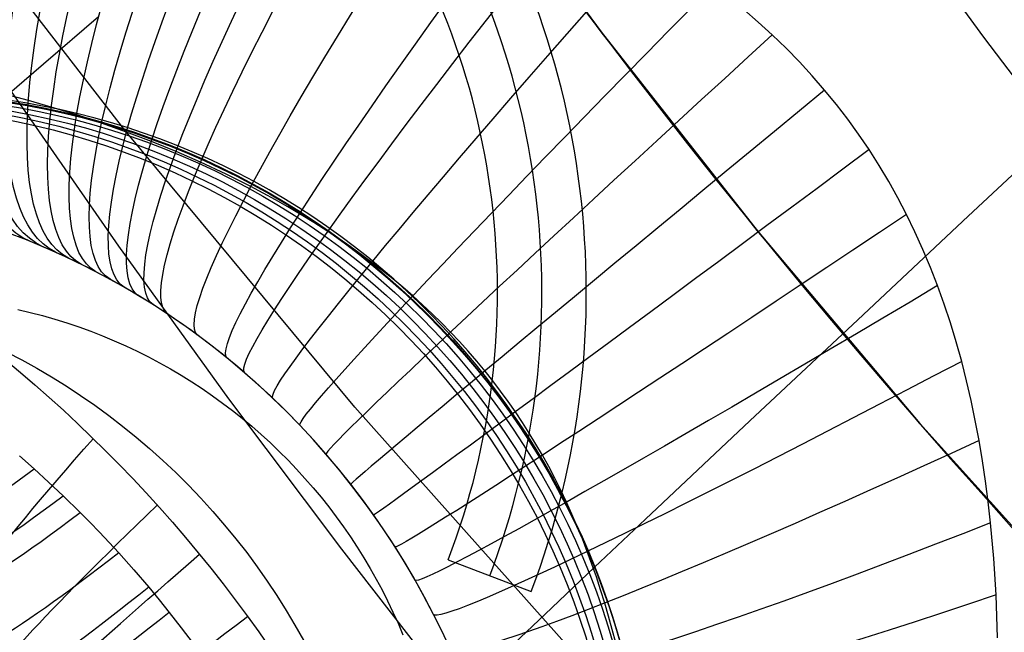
# Model space of a CAD drawing. Extents: x 35624 to 36541, y 4015 to 4839.
# Tile 11 of 150: x 35817 to 35839, y 4140 to 4154. Entities that reach past the tile are written whole.
import ezdxf

# ---------------------------------------------------------------- set-up
doc = ezdxf.new("R2010")
doc.units = 0
for name, color, linetype in [('FUSTO_INTERNO', 200, 'CONTINUOUS'), ('GAMBE', 96, 'CONTINUOUS'), ('IGES_LEVEL_1', 4, 'CONTINUOUS')]:
    doc.layers.add(name, color=color, linetype=linetype)

msp = doc.modelspace()

# ---------------------------------------------------------------- linework, layer by layer
at = {"layer": 'FUSTO_INTERNO'}
for p, q in [((35830.32772829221, 4153.292862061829, -193.153372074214), (35826.96966950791, 4157.881766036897, -193.153372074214)), ((35830.32772829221, 4153.292862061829, -168.153372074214), (35826.96966950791, 4157.881766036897, -168.153372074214)), ((35826.9696695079, 4157.881766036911, -180.653372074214), (35830.3277282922, 4153.292862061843, -180.653372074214)), ((35833.84049967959, 4148.821281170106, -193.153372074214), (35830.32772829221, 4153.292862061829, -193.153372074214)), ((35833.84049967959, 4148.821281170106, -168.153372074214), (35830.32772829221, 4153.292862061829, -168.153372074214)), ((35830.3277282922, 4153.292862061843, -180.653372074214), (35833.84049967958, 4148.821281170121, -180.653372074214)), ((35837.50388793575, 4144.472237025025, -193.153372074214), (35833.84049967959, 4148.821281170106, -193.153372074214)), ((35837.50388793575, 4144.472237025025, -168.153372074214), (35833.84049967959, 4148.821281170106, -168.153372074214)), ((35833.84049967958, 4148.821281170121, -180.653372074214), (35837.50388793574, 4144.472237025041, -180.653372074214)), ((35841.31362171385, 4140.250800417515, -193.153372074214), (35837.50388793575, 4144.472237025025, -193.153372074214)), ((35841.31362171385, 4140.250800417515, -168.153372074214), (35837.50388793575, 4144.472237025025, -168.153372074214)), ((35837.50388793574, 4144.472237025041, -180.653372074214), (35841.31362171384, 4140.250800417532, -180.653372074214)), ((35826.88729824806, 4141.405488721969, -154.6564491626), (35826.88729824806, 4141.405488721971, -206.6554839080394)), ((35826.88729824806, 4141.405488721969, -154.6564491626), (35828.75623880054, 4140.693406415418, -154.6564491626)), ((35826.88729824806, 4141.405488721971, -206.6554839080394), (35828.75623880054, 4140.693406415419, -206.6554839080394)), ((35826.88729824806, 4141.40548872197, -180.6559665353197), (35828.75623880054, 4140.693406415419, -180.6559665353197)), ((35827.8217685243, 4141.049447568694, -154.6564491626), (35827.8217685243, 4141.049447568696, -206.6554839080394)), ((35828.75623880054, 4140.693406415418, -154.6564491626), (35828.75623880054, 4140.693406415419, -206.6554839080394))]:
    msp.add_line(p, q, dxfattribs=at)
for centre, radius, start, end in [((35963.01810112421, 4253.916306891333, -193.153372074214), 166.5287774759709, 179.9999999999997, 225.0003263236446), ((35963.01997296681, 4253.916442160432, -185.1559709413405), 153.529563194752, 179.9999999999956, 270.0000066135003), ((35963.01998031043, 4253.916306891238, -160.1559709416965), 153.5295631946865, 179.9999999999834, 225.00013538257), ((35963.01810112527, 4253.916306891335, -193.153372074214), 151.5287774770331, 180, 225.0003586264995), ((35811.07003753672, 4147.432000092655, -154.6564491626), 18.92644604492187, 339.1427322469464, 90.87803346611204), ((35811.07003753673, 4147.432000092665, -206.6554839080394), 18.92644604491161, 339.1427322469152, 90.87803346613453), ((35811.07003753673, 4147.432000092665, -180.6559665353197), 18.92644604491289, 339.1427322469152, 90.87803346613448), ((35811.07003753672, 4147.432000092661, -154.6564491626), 18.92644604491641, 339.1427322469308, 90.87803346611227), ((35811.07003753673, 4147.432000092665, -206.6554839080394), 18.92644604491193, 339.1427322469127, 90.87803346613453), ((35811.07003753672, 4147.432000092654, -154.6564491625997), 17.92644604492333, 339.1427322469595, 90.8780334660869), ((35811.07003753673, 4147.432000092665, -206.6554839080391), 17.92644604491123, 339.1427322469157, 90.87803346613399), ((35811.07003753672, 4147.432000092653, -154.6564491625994), 16.92644604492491, 339.1427322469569, 90.87803346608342), ((35811.07003753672, 4147.432000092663, -206.6554839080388), 16.92644604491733, 339.142732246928, 90.87803346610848), ((35811.07003753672, 4147.432000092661, -180.6559665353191), 16.92644604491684, 339.1427322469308, 90.87803346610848)]:
    msp.add_arc(centre, radius, start, end, dxfattribs=at)
at = {"layer": 'GAMBE'}
for p, q in [((35819.60786052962, 4151.077321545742, -380.0065314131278), (35814.64818985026, 4157.485752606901, -380.0065314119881)), ((35817.36660783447, 4151.692719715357, -152.6564491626), (35816.9751496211, 4151.754088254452, -152.6564491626)), ((35817.75568783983, 4151.622281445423, -152.6564491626), (35817.36660783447, 4151.692719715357, -152.6564491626)), ((35818.14220665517, 4151.542854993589, -152.6564491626), (35817.75568783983, 4151.622281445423, -152.6564491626)), ((35818.52598407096, 4151.454525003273, -152.6564491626), (35818.14220665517, 4151.542854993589, -152.6564491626)), ((35818.90684265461, 4151.357379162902, -152.6564491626), (35818.52598407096, 4151.454525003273, -152.6564491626)), ((35819.28460775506, 4151.251508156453, -152.6564491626), (35818.90684265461, 4151.357379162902, -152.6564491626)), ((35819.65910750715, 4151.137005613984, -152.6564491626), (35819.28460775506, 4151.251508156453, -152.6564491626)), ((35824.78715001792, 4144.844705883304, -380.0065314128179), (35819.60786052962, 4151.077321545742, -380.0065314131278)), ((35820.03017283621, 4151.013968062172, -152.6564491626), (35819.65910750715, 4151.137005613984, -152.6564491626)), ((35820.39763746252, 4150.882494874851, -152.6564491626), (35820.03017283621, 4151.013968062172, -152.6564491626)), ((35820.76133790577, 4150.742688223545, -152.6564491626), (35820.39763746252, 4150.882494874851, -152.6564491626)), ((35821.1211134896, 4150.594653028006, -152.6564491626), (35820.76133790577, 4150.742688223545, -152.6564491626)), ((35821.47680634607, 4150.438496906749, -152.6564491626), (35821.1211134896, 4150.594653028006, -152.6564491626)), ((35821.82826142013, 4150.274330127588, -152.6564491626), (35821.47680634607, 4150.438496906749, -152.6564491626)), ((35822.17532647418, 4150.102265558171, -152.6564491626), (35821.82826142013, 4150.274330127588, -152.6564491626)), ((35822.51785209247, 4149.922418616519, -152.6564491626), (35822.17532647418, 4150.102265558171, -152.6564491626)), ((35822.85569168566, 4149.734907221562, -152.6564491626), (35822.51785209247, 4149.922418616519, -152.6564491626)), ((35823.1887014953, 4149.539851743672, -152.6564491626), (35822.85569168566, 4149.734907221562, -152.6564491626)), ((35823.51674059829, 4149.337374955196, -152.6564491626), (35823.1887014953, 4149.539851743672, -152.6564491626)), ((35823.83967091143, 4149.127601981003, -152.6564491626), (35823.51674059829, 4149.337374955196, -152.6564491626)), ((35824.15735719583, 4148.91066024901, -152.6564491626), (35823.83967091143, 4149.127601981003, -152.6564491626)), ((35824.46966706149, 4148.68667944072, -152.6564491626), (35824.15735719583, 4148.91066024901, -152.6564491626)), ((35824.77647097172, 4148.455791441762, -152.6564491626), (35824.46966706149, 4148.68667944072, -152.6564491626)), ((35825.07764224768, 4148.218130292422, -152.6564491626), (35824.77647097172, 4148.455791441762, -152.6564491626)), ((35825.37305707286, 4147.973832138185, -152.6564491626), (35825.07764224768, 4148.218130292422, -152.6564491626)), ((35825.66259449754, 4147.723035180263, -152.6564491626), (35825.37305707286, 4147.973832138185, -152.6564491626)), ((35825.94613644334, 4147.465879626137, -152.6564491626), (35825.66259449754, 4147.723035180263, -152.6564491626)), ((35826.22356770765, 4147.202507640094, -152.6564491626), (35825.94613644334, 4147.465879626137, -152.6564491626)), ((35826.49477596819, 4146.933063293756, -152.6564491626), (35826.22356770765, 4147.202507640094, -152.6564491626)), ((35817.19564803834, 4147.042108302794, -147.9973043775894), (35817.47567849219, 4146.976405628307, -147.9973043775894)), ((35817.47567849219, 4146.976405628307, -147.9973043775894), (35817.75354979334, 4146.904273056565, -147.9973043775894)), ((35817.75354979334, 4146.904273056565, -147.9973043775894), (35818.02913466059, 4146.82577736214, -147.9973043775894)), ((35818.02913466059, 4146.82577736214, -147.9973043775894), (35818.30230785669, 4146.740987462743, -147.9973043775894)), ((35826.75965178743, 4146.657692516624, -152.6564491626), (35826.49477596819, 4146.933063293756, -152.6564491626)), ((35818.30230785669, 4146.740987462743, -147.9973043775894), (35818.57294619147, 4146.649974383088, -147.9973043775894)), ((35818.57294619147, 4146.649974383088, -147.9973043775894), (35818.84092852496, 4146.552811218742, -147.9973043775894)), ((35818.84092852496, 4146.552811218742, -147.9973043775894), (35819.10613577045, 4146.449573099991, -147.9973043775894)), ((35827.01808861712, 4146.376543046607, -152.6564491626), (35826.75965178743, 4146.657692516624, -152.6564491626)), ((35819.10613577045, 4146.449573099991, -147.9973043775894), (35819.36845089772, 4146.340337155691, -147.9973043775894)), ((35819.36845089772, 4146.340337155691, -147.9973043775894), (35819.62775893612, 4146.225182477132, -147.9973043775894)), ((35827.26998280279, 4146.089764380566, -152.6564491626), (35827.01808861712, 4146.376543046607, -152.6564491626)), ((35819.62775893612, 4146.225182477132, -147.9973043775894), (35819.88394697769, 4146.104190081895, -147.9973043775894)), ((35819.88394697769, 4146.104190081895, -147.9973043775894), (35820.1369041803, 4145.977442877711, -147.9973043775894)), ((35827.51523358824, 4145.797507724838, -152.6564491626), (35827.26998280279, 4146.089764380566, -152.6564491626)), ((35820.1369041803, 4145.977442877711, -147.9973043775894), (35820.38652177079, 4145.845025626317, -147.9973043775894)), ((35820.38652177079, 4145.845025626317, -147.9973043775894), (35820.63269304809, 4145.707024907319, -147.9973043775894)), ((35820.63269304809, 4145.707024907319, -147.9973043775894), (35820.87531338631, 4145.563529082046, -147.9973043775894)), ((35827.75374312, 4145.499925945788, -152.6564491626), (35827.51523358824, 4145.797507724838, -152.6564491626)), ((35820.87531338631, 4145.563529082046, -147.9973043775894), (35821.11428023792, 4145.414628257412, -147.9973043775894)), ((35827.98541645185, 4145.197173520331, -152.6564491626), (35827.75374312, 4145.499925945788, -152.6564491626)), ((35821.11428023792, 4145.414628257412, -147.9973043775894), (35821.34949313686, 4145.260414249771, -147.9973043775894)), ((35821.34949313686, 4145.260414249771, -147.9973043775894), (35821.58085370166, 4145.100980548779, -147.9973043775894)), ((35828.21016154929, 4144.889406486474, -152.6564491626), (35827.98541645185, 4145.197173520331, -152.6564491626)), ((35821.58085370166, 4145.100980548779, -147.9973043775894), (35821.80826563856, 4144.936422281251, -147.9973043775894)), ((35821.80826563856, 4144.936422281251, -147.9973043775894), (35822.03163474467, 4144.766836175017, -147.9973043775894)), ((35822.03163474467, 4144.766836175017, -147.9973043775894), (35822.25086891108, 4144.592320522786, -147.9973043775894)), ((35830.17839644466, 4138.7963745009, -380.0065314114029), (35824.78715001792, 4144.844705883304, -380.0065314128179)), ((35828.42788929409, 4144.576782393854, -152.6564491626), (35828.21016154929, 4144.889406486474, -152.6564491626)), ((35822.25086891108, 4144.592320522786, -147.9973043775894), (35822.46587812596, 4144.412975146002, -147.9973043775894)), ((35828.63851348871, 4144.259460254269, -152.6564491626), (35828.42788929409, 4144.576782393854, -152.6564491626)), ((35822.46587812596, 4144.412975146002, -147.9973043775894), (35822.67657447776, 4144.228901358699, -147.9973043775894)), ((35822.67657447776, 4144.228901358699, -147.9973043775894), (35822.88287215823, 4144.040201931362, -147.9973043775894)), ((35828.84195086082, 4143.937600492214, -152.6564491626), (35828.63851348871, 4144.259460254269, -152.6564491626)), ((35822.88287215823, 4144.040201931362, -147.9973043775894), (35823.08468746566, 4143.846981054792, -147.9973043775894)), ((35829.0381210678, 4143.611364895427, -152.6564491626), (35828.84195086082, 4143.937600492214, -152.6564491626)), ((35823.08468746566, 4143.846981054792, -147.9973043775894), (35823.28193880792, 4143.649344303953, -147.9973043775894)), ((35823.28193880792, 4143.649344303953, -147.9973043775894), (35823.47454670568, 4143.447398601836, -147.9973043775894)), ((35823.47454670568, 4143.447398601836, -147.9973043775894), (35823.6624337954, 4143.241252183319, -147.9973043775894)), ((35829.22694670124, 4143.28091656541, -152.6564491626), (35829.0381210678, 4143.611364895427, -152.6564491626)), ((35823.6624337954, 4143.241252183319, -147.9973043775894), (35823.8455248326, 4143.031014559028, -147.9973043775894)), ((35829.40835329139, 4142.946419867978, -152.6564491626), (35829.22694670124, 4143.28091656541, -152.6564491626)), ((35823.8455248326, 4143.031014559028, -147.9973043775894), (35824.02374669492, 4142.816796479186, -147.9973043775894)), ((35824.02374669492, 4142.816796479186, -147.9973043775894), (35824.19702838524, 4142.598709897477, -147.9973043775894)), ((35829.58226931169, 4142.608040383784, -152.6564491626), (35829.40835329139, 4142.946419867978, -152.6564491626)), ((35824.19702838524, 4142.598709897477, -147.9973043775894), (35824.36530103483, 4142.376867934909, -147.9973043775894)), ((35829.74862618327, 4142.265944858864, -152.6564491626), (35829.58226931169, 4142.608040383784, -152.6564491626)), ((35824.36530103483, 4142.376867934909, -147.9973043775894), (35824.52849790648, 4142.151384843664, -147.9973043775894)), ((35824.52849790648, 4142.151384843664, -147.9973043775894), (35824.6865543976, 4141.922375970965, -147.9973043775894)), ((35829.90735827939, 4141.920301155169, -152.6564491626), (35829.74862618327, 4142.265944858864, -152.6564491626)), ((35824.6865543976, 4141.922375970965, -147.9973043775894), (35824.83940804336, 4141.689957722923, -147.9973043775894)), ((35830.05840293, 4141.571278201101, -152.6564491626), (35829.90735827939, 4141.920301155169, -152.6564491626)), ((35824.83940804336, 4141.689957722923, -147.9973043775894), (35824.98699851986, 4141.454247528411, -147.9973043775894)), ((35824.98699851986, 4141.454247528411, -147.9973043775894), (35825.1292676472, 4141.215363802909, -147.9973043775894)), ((35830.20170042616, 4141.219045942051, -152.6564491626), (35830.05840293, 4141.571278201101, -152.6564491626)), ((35825.1292676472, 4141.215363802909, -147.9973043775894), (35825.26615939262, 4140.973425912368, -147.9973043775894)), ((35830.3371940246, 4140.863775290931, -152.6564491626), (35830.20170042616, 4141.219045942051, -152.6564491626)), ((35825.26615939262, 4140.973425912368, -147.9973043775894), (35825.39761987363, 4140.728554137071, -147.9973043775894)), ((35830.46482995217, 4140.505638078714, -152.6564491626), (35830.3371940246, 4140.863775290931, -152.6564491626)), ((35825.39761987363, 4140.728554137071, -147.9973043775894), (35825.52359736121, 4140.480869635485, -147.9973043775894)), ((35825.52359736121, 4140.480869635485, -147.9973043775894), (35825.64404228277, 4140.230494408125, -147.9973043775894)), ((35830.58455741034, 4140.144807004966, -152.6564491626), (35830.46482995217, 4140.505638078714, -152.6564491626)), ((35825.64404228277, 4140.230494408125, -147.9973043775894), (35825.75890722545, 4139.977551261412, -147.9973043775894)), ((35830.6963285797, 4139.781455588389, -152.6564491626), (35830.58455741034, 4140.144807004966, -152.6564491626)), ((35825.75890722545, 4139.977551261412, -147.9973043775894), (35825.86814693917, 4139.72216377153, -147.9973043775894)), ((35830.80009862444, 4139.41575811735, -152.6564491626), (35830.6963285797, 4139.781455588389, -152.6564491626))]:
    msp.add_line(p, q, dxfattribs=at)
at = {"layer": 'GAMBE', "extrusion": (-0.0003772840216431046, 3.770200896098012e-06, 0.9999999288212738)}
msp.add_circle((35814.32746907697, 4134.916965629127, -185.1466646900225), 17.00267542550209, dxfattribs=at)
at = {"layer": 'GAMBE', "extrusion": (-0.0001882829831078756, -1.596144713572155e-06, 0.9999999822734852)}
msp.add_circle((35814.3677391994, 4134.89160349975, -168.9030970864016), 17.00455458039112, dxfattribs=at)
at = {"layer": 'GAMBE', "extrusion": (0.002048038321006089, -2.003495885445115e-05, 0.9999979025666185)}
msp.add_circle((35814.40298837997, 4134.69389163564, -221.5261710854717), 17.00266817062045, dxfattribs=at)
at = {"layer": 'GAMBE', "extrusion": (0.00277982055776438, -2.76559567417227e-05, 0.9999961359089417)}
msp.add_circle((35814.63676603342, 4134.76584461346, -156.4098009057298), 17.0026720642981, dxfattribs=at)
at = {"layer": 'GAMBE', "extrusion": (0.002014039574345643, -2.014173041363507e-05, 0.9999979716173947)}
msp.add_circle((35814.6167892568, 4134.838991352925, -144.9133844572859), 17.00266802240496, dxfattribs=at)
at = {"layer": 'GAMBE', "extrusion": (3.9246970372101e-05, 5.714019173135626e-08, 0.9999999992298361)}
msp.add_circle((35813.75660068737, 4134.615820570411, -332.374481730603), 17.00267310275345, dxfattribs=at)
at = {"layer": 'GAMBE', "extrusion": (0.05626475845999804, 0.05250560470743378, 0.9970343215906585)}
msp.add_circle((-21410.67525187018, -28946.49893538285, 1812.162315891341), 15.66086627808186, dxfattribs=at)
at = {"layer": 'IGES_LEVEL_1'}
for p, q in [((35836.73745506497, 4156.183395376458, -319.7308540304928), (35838.93623687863, 4153.173614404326, -319.7308540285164)), ((35838.59257030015, 4149.140862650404, -106.2529429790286), (35843.67083424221, 4153.889705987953, -103.000027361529)), ((35817.77266024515, 4152.57015988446, -114.4181614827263), (35819.01811238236, 4153.636231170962, -113.3404281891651)), ((35833.86581369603, 4153.513880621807, -319.4028760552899), (35833.53848808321, 4153.795718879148, -319.3871750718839)), ((35834.18351055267, 4153.224311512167, -319.4162428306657), (35833.86581369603, 4153.513880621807, -319.4028760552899)), ((35834.4928089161, 4152.92565517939, -319.427441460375), (35834.18351055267, 4153.224311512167, -319.4162428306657)), ((35838.93623687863, 4153.173614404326, -319.7308540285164), (35841.1847132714, 4150.208323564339, -319.7308540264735)), ((35834.79223385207, 4152.619140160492, -319.4364896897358), (35834.4928089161, 4152.92565517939, -319.427441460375)), ((35816.56231851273, 4151.529498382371, -115.543356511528), (35817.77266024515, 4152.57015988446, -114.4181614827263)), ((35835.08172830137, 4152.304750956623, -319.4434581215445), (35834.79223385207, 4152.619140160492, -319.4364896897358)), ((35835.36123520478, 4151.982472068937, -319.4484173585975), (35835.08172830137, 4152.304750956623, -319.4434581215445)), ((35817.43718510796, 4151.747280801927, -310.8789477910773), (35816.92578729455, 4151.884132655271, -310.6044325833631)), ((35817.04724317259, 4151.947050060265, -115.0822453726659), (35819.46537492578, 4148.465850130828, -115.0729967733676)), ((35835.62595759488, 4151.658287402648, -319.4513894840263), (35835.36123520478, 4151.982472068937, -319.4484173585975)), ((35817.95247312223, 4151.599191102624, -311.1437950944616), (35817.43718510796, 4151.747280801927, -310.8789477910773)), ((35835.88097804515, 4151.326492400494, -319.4524929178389), (35835.62595759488, 4151.658287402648, -319.4513894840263)), ((35818.52337842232, 4151.422807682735, -311.4239335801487), (35817.95247312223, 4151.599191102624, -311.1437950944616)), ((35819.08438478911, 4151.2364168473, -311.6860472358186), (35818.52337842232, 4151.422807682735, -311.4239335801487)), ((35819.64492184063, 4151.036676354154, -311.9352932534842), (35819.08438478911, 4151.2364168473, -311.6860472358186)), ((35836.12628196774, 4150.987100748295, -319.4517286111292), (35835.88097804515, 4151.326492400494, -319.4524929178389)), ((35820.20382809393, 4150.823391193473, -312.1715408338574), (35819.64492184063, 4151.036676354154, -311.9352932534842)), ((35836.36185477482, 4150.640126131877, -319.4490975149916), (35836.12628196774, 4150.987100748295, -319.4517286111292)), ((35820.75990447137, 4150.596366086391, -312.3946703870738), (35820.20382809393, 4150.823391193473, -312.1715408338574)), ((35821.31193761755, 4150.355397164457, -312.6045775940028), (35820.75990447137, 4150.596366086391, -312.3946703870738)), ((35836.58717023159, 4150.286427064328, -319.4446024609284), (35836.36185477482, 4150.640126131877, -319.4490975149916)), ((35821.8847930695, 4150.087650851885, -312.8102646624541), (35821.31193761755, 4150.355397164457, -312.6045775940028)), ((35822.4436682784, 4149.807584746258, -312.9989999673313), (35821.8847930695, 4150.087650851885, -312.8102646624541)), ((35836.80280820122, 4149.925238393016, -319.4381862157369), (35836.58717023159, 4150.286427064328, -319.4446024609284)), ((35837.00879127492, 4149.556604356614, -319.429784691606), (35836.80280820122, 4149.925238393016, -319.4381862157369)), ((35822.72426127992, 4149.659395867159, -313.0892858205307), (35822.4436682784, 4149.807584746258, -312.9989999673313)), ((35823.00081908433, 4149.508048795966, -313.1753104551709), (35822.72426127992, 4149.659395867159, -313.0892858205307)), ((35823.27324356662, 4149.35355865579, -313.2571352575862), (35823.00081908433, 4149.508048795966, -313.1753104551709)), ((35837.20514204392, 4149.180569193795, -319.4193338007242), (35837.00879127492, 4149.556604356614, -319.429784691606)), ((35823.54143204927, 4149.195943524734, -313.3348210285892), (35823.27324356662, 4149.35355865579, -313.2571352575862)), ((35823.86251092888, 4148.999590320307, -313.424017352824), (35823.54143204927, 4149.195943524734, -313.3348210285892)), ((35824.17699784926, 4148.798636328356, -313.5072565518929), (35823.86251092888, 4148.999590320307, -313.424017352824)), ((35836.10736865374, 4146.812953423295, -107.9146938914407), (35838.59257030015, 4149.140862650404, -106.2529429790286)), ((35837.39466286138, 4148.791280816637, -319.4065507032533), (35837.20514204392, 4149.180569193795, -319.4193338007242)), ((35817.39693694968, 4148.607574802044, -152.7366012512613), (35816.95349758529, 4148.777929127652, -152.7366012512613)), ((35824.43118936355, 4148.629531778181, -313.571467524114), (35824.17699784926, 4148.798636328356, -313.5072565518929)), ((35837.57434223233, 4148.394493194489, -319.3914592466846), (35837.39466286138, 4148.791280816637, -319.4065507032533)), ((35817.48211690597, 4148.573232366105, -301.6543465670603), (35817.20541839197, 4148.682873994, -301.4628004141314)), ((35817.83524575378, 4148.425174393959, -152.7366012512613), (35817.39693694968, 4148.607574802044, -152.7366012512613)), ((35817.62264771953, 4148.515414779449, -301.7470842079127), (35817.48211690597, 4148.573232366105, -301.6543465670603)), ((35824.68075620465, 4148.457304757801, -313.6317533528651), (35824.43118936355, 4148.629531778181, -313.571467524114)), ((35817.76314214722, 4148.456156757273, -301.83681467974), (35817.62264771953, 4148.515414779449, -301.7470842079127)), ((35817.90572555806, 4148.394513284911, -301.9248870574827), (35817.76314214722, 4148.456156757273, -301.83681467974)), ((35818.26796346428, 4148.230973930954, -152.7366012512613), (35817.83524575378, 4148.425174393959, -152.7366012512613)), ((35818.04819507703, 4148.331388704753, -302.0099355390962), (35817.90572555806, 4148.394513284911, -301.9248870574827)), ((35818.19257406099, 4148.265839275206, -302.0931688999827), (35818.04819507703, 4148.331388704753, -302.0099355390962)), ((35819.46537492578, 4148.465850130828, -115.0729967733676), (35821.94397153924, 4145.031908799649, -115.0639343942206)), ((35824.92564877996, 4148.281949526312, -313.6881661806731), (35824.68075620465, 4148.457304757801, -313.6317533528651)), ((35837.74424371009, 4147.99029003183, -319.373929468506), (35837.57434223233, 4148.394493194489, -319.3914592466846)), ((35818.33675908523, 4148.198772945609, -302.1733783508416), (35818.19257406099, 4148.265839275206, -302.0931688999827)), ((35818.69464446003, 4148.025243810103, -152.7366012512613), (35818.26796346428, 4148.230973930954, -152.7366012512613)), ((35818.48278377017, 4148.129195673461, -302.2517015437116), (35818.33675908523, 4148.198772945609, -302.1733783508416)), ((35818.6285319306, 4148.058067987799, -302.3270129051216), (35818.48278377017, 4148.129195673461, -302.2517015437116)), ((35825.16581485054, 4148.103463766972, -313.7407585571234), (35824.92564877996, 4148.281949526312, -313.6881661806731)), ((35825.40407550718, 4147.919587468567, -313.7901593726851), (35825.16581485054, 4148.103463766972, -313.7407585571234)), ((35818.79104056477, 4147.976751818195, -302.4076790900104), (35818.6285319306, 4148.058067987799, -302.3270129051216)), ((35819.11485953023, 4147.808277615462, -152.7366012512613), (35818.69464446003, 4148.025243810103, -152.7366012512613)), ((35818.95310624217, 4147.893516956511, -302.4847273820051), (35818.79104056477, 4147.976751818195, -302.4076790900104)), ((35819.11359890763, 4147.808950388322, -302.5577563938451), (35818.95310624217, 4147.893516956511, -302.4847273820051)), ((35825.63742041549, 4147.732477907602, -313.8357420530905), (35825.40407550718, 4147.919587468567, -313.7901593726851)), ((35837.90443084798, 4147.578755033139, -319.3538314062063), (35837.74424371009, 4147.99029003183, -319.373929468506)), ((35819.27355840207, 4147.722512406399, -302.627374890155), (35819.11359890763, 4147.808950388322, -302.5577563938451)), ((35819.52819726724, 4147.580390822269, -152.7366012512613), (35819.11485953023, 4147.808277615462, -152.7366012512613)), ((35819.43481959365, 4147.63315973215, -302.6944296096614), (35819.27355840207, 4147.722512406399, -302.627374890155)), ((35825.86583209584, 4147.542112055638, -313.8775500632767), (35825.63742041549, 4147.732477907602, -313.8357420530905)), ((35819.5954424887, 4147.541916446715, -302.7581661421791), (35819.43481959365, 4147.63315973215, -302.6944296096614)), ((35819.93426534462, 4147.34191939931, -152.7366012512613), (35819.52819726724, 4147.580390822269, -152.7366012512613)), ((35819.75725902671, 4147.447690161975, -302.8193673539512), (35819.5954424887, 4147.541916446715, -302.7581661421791)), ((35819.9183323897, 4147.351557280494, -302.8773592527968), (35819.75725902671, 4147.447690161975, -302.8193673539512)), ((35826.08929187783, 4147.348470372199, -313.9156278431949), (35825.86583209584, 4147.542112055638, -313.8775500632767)), ((35838.05386670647, 4147.163187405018, -319.3312105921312), (35837.90443084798, 4147.578755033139, -319.3538314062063)), ((35820.08049305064, 4147.252372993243, -302.9328631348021), (35819.9183323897, 4147.351557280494, -302.8773592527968)), ((35820.3326916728, 4147.093218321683, -152.7366012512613), (35819.93426534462, 4147.34191939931, -152.7366012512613)), ((35820.24180705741, 4147.15126913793, -302.9852836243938), (35820.08049305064, 4147.252372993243, -302.9328631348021)), ((35826.30983015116, 4147.149651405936, -313.950326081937), (35826.08929187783, 4147.348470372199, -313.9156278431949)), ((35820.40410584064, 4147.047045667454, -303.0352859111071), (35820.24180705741, 4147.15126913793, -302.9852836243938)), ((35820.72312542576, 4146.834660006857, -152.7366012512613), (35820.3326916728, 4147.093218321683, -152.7366012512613)), ((35820.56545507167, 4146.940892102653, -303.0823450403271), (35820.40410584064, 4147.047045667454, -303.0352859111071)), ((35826.52531060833, 4146.947436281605, -313.9812992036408), (35826.30983015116, 4147.149651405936, -313.950326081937)), ((35838.19390070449, 4146.740606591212, -319.3057563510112), (35838.05386670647, 4147.163187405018, -319.3312105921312)), ((35820.73549803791, 4146.826217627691, -303.1291584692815), (35820.56545507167, 4146.940892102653, -303.0823450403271)), ((35821.10523793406, 4146.566632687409, -152.7366012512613), (35820.72312542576, 4146.834660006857, -152.7366012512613)), ((35820.90438485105, 4146.709413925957, -303.1729108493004), (35820.73549803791, 4146.826217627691, -303.1291584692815)), ((35826.73574172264, 4146.74178645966, -314.0085782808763), (35826.52531060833, 4146.947436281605, -313.9812992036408)), ((35833.67975997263, 4144.534729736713, -109.6165983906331), (35836.10736865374, 4146.812953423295, -107.9146938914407)), ((35821.07207356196, 4146.59050303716, -303.2137320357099), (35820.90438485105, 4146.709413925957, -303.1729108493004)), ((35821.23852222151, 4146.469507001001, -303.2517518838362), (35821.07207356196, 4146.59050303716, -303.2137320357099)), ((35821.47872344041, 4146.289538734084, -152.7366012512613), (35821.10523793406, 4146.566632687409, -152.7366012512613)), ((35826.94113224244, 4146.532666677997, -314.0321958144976), (35826.73574172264, 4146.74178645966, -314.0085782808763)), ((35827.1423586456, 4146.319104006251, -314.052261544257), (35826.94113224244, 4146.532666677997, -314.0321958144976)), ((35838.32463570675, 4146.311137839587, -319.2772926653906), (35838.19390070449, 4146.740606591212, -319.3057563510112)), ((35821.57559562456, 4146.215119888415, -303.3214527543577), (35821.23852222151, 4146.469507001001, -303.2517518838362)), ((35827.33853430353, 4146.101956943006, -314.0686815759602), (35827.1423586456, 4146.319104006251, -314.052261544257)), ((35838.44617457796, 4145.874906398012, -319.2456435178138), (35838.32463570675, 4146.311137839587, -319.2772926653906)), ((35821.84329971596, 4146.003792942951, -152.7366012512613), (35821.47872344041, 4146.289538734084, -152.7366012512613)), ((35821.90698830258, 4145.952260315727, -303.3809898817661), (35821.57559562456, 4146.215119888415, -303.3214527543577)), ((35827.52968542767, 4145.881176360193, -314.0814712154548), (35827.33853430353, 4146.101956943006, -314.0686815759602)), ((35816.93002011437, 4145.900136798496, -117.8507877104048), (35817.2568191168, 4145.627031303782, -117.7565266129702)), ((35822.19870853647, 4145.709820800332, -152.7366012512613), (35821.84329971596, 4146.003792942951, -152.7366012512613)), ((35822.1060800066, 4145.787957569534, -303.4127436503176), (35821.90698830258, 4145.952260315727, -303.3809898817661)), ((35827.71583975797, 4145.656715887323, -314.0906474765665), (35827.52968542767, 4145.881176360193, -314.0814712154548)), ((35838.55722867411, 4145.437819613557, -319.2111032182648), (35838.44617457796, 4145.874906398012, -319.2456435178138)), ((35822.3028919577, 4145.620621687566, -303.4413380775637), (35822.1060800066, 4145.787957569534, -303.4127436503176)), ((35822.54471601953, 4145.408056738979, -152.7366012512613), (35822.19870853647, 4145.709820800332, -152.7366012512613)), ((35827.8938190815, 4145.432657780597, -314.0961567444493), (35827.71583975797, 4145.656715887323, -314.0906474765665)), ((35817.2568191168, 4145.627031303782, -117.7565266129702), (35817.58126249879, 4145.348375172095, -117.6679557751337)), ((35822.62224337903, 4145.338230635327, -303.4821598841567), (35822.3028919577, 4145.620621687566, -303.4413380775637)), ((35828.06703809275, 4145.204958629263, -314.0981960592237), (35827.8938190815, 4145.432657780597, -314.0961567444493)), ((35838.65956048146, 4144.994432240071, -319.1730881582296), (35838.55722867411, 4145.437819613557, -319.2111032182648)), ((35817.58126249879, 4145.348375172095, -117.6679557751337), (35817.90347124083, 4145.063976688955, -117.5849775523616)), ((35822.88298191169, 4145.097179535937, -152.7366012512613), (35822.54471601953, 4145.408056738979, -152.7366012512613)), ((35822.93500541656, 4145.04790628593, -303.515893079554), (35822.62224337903, 4145.338230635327, -303.4821598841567)), ((35828.23552949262, 4144.973570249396, -314.0967639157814), (35828.06703809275, 4145.204958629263, -314.0981960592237)), ((35817.90347124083, 4145.063976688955, -117.5849775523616), (35818.22356632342, 4144.773644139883, -117.5074943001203)), ((35821.94397153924, 4145.031908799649, -115.0639343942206), (35824.48320265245, 4141.644926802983, -115.055082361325)), ((35823.21500694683, 4144.775680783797, -152.7366012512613), (35822.88298191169, 4145.097179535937, -152.7366012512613)), ((35823.24467485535, 4144.746123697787, -303.5436983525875), (35822.93500541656, 4145.04790628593, -303.515893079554)), ((35838.75330708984, 4144.544910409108, -319.1313985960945), (35838.65956048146, 4144.994432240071, -319.1730881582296)), ((35818.22356632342, 4144.773644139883, -117.5074943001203), (35818.54417711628, 4144.474797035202, -117.434882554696)), ((35823.54034007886, 4144.443739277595, -152.7366012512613), (35823.21500694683, 4144.775680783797, -152.7366012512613)), ((35828.3993282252, 4144.738446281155, -314.0918604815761), (35828.23552949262, 4144.973570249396, -314.0967639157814)), ((35823.54714420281, 4144.436609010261, -303.5658809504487), (35823.24467485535, 4144.746123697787, -303.5436983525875)), ((35828.55810244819, 4144.500106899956, -314.0835075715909), (35828.3993282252, 4144.738446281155, -314.0918604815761)), ((35831.32520868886, 4142.319224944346, -111.3813618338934), (35833.67975997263, 4144.534729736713, -109.6165983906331)), ((35838.83860558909, 4144.089420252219, -319.0858347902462), (35838.75330708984, 4144.544910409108, -319.1313985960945)), ((35818.54417711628, 4144.474797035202, -117.434882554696), (35818.86057521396, 4144.171631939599, -117.3682706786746)), ((35823.85853558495, 4144.101559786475, -152.7366012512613), (35823.54034007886, 4144.443739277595, -152.7366012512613)), ((35823.84496633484, 4144.116524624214, -303.5832768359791), (35823.54714420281, 4144.436609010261, -303.5658809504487)), ((35828.71227349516, 4144.257964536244, -314.0716827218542), (35828.55810244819, 4144.500106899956, -314.0835075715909)), ((35818.86057521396, 4144.171631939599, -117.3682706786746), (35819.17290259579, 4143.863956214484, -117.3075976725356)), ((35824.13504597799, 4143.788972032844, -303.5962121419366), (35823.84496633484, 4144.116524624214, -303.5832768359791)), ((35824.169154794, 4143.749372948, -152.7366012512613), (35823.85853558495, 4144.101559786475, -152.7366012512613)), ((35828.86187464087, 4144.011979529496, -314.0563688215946), (35828.71227349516, 4144.257964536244, -314.0716827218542)), ((35838.91452960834, 4143.634935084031, -319.0369533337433), (35838.83860558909, 4144.089420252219, -319.0858347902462)), ((35829.00694188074, 4143.762113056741, -314.0375503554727), (35828.86187464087, 4144.011979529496, -314.0563688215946)), ((35817.23262278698, 4143.750214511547, -141.1622463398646), (35817.5647523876, 4143.455958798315, -141.0620005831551)), ((35819.17290259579, 4143.863956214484, -117.3075976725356), (35819.48130124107, 4143.551577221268, -117.2528025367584)), ((35824.41840925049, 4143.452680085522, -303.6051990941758), (35824.13504597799, 4143.788972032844, -303.5962121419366)), ((35824.47176782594, 4143.387435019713, -152.7366012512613), (35824.169154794, 4143.749372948, -152.7366012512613)), ((35829.14962000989, 4143.504429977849, -314.0148418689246), (35829.00694188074, 4143.762113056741, -314.0375503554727)), ((35817.5647523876, 4143.455958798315, -141.0620005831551), (35817.89232917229, 4143.156519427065, -140.9715922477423)), ((35819.48130124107, 4143.551577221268, -117.2528025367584), (35819.78591312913, 4143.234302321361, -117.2038242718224)), ((35824.69358990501, 4143.109278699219, -303.6104870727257), (35824.41840925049, 4143.452680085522, -303.6051990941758)), ((35829.28769214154, 4143.242685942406, -313.9884720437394), (35829.14962000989, 4143.504429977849, -314.0148418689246)), ((35838.98254656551, 4143.175020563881, -318.9839175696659), (35838.91452960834, 4143.634935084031, -319.0369533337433)), ((35819.78591312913, 4143.234302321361, -117.2038242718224), (35820.08688023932, 4142.911938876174, -117.160601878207)), ((35824.76595532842, 4143.016027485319, -152.7366012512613), (35824.47176782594, 4143.387435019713, -152.7366012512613)), ((35829.42118887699, 4142.976859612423, -313.9584076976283), (35829.28769214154, 4143.242685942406, -313.9884720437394)), ((35817.89232917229, 4143.156519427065, -140.9715922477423), (35818.21652989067, 4142.850524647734, -140.8902939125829)), ((35824.95569861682, 4142.765329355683, -303.6123014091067), (35824.69358990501, 4143.109278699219, -303.6104870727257)), ((35825.05131019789, 4142.635456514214, -152.7366012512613), (35824.76595532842, 4143.016027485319, -152.7366012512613)), ((35839.04281866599, 4142.709880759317, -318.9265286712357), (35838.98254656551, 4143.175020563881, -318.9839175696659)), ((35818.21652989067, 4142.850524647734, -140.8902939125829), (35818.59959516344, 4142.475669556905, -140.8046664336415)), ((35820.08688023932, 4142.911938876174, -117.160601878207), (35820.38434455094, 4142.584294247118, -117.1230743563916)), ((35825.20958733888, 4142.414941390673, -303.6108159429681), (35824.95569861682, 4142.765329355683, -303.6123014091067)), ((35829.55014394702, 4142.706929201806, -313.9246171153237), (35829.42118887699, 4142.976859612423, -313.9584076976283)), ((35820.38434455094, 4142.584294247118, -117.1230743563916), (35820.67844804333, 4142.251175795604, -117.0911807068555)), ((35825.32743927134, 4142.246052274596, -152.7366012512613), (35825.05131019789, 4142.635456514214, -152.7366012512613)), ((35829.67366258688, 4142.434975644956, -313.8873664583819), (35829.55014394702, 4142.706929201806, -313.9246171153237)), ((35839.09550811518, 4142.239719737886, -318.8645878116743), (35839.04281866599, 4142.709880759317, -318.9265286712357)), ((35818.59959516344, 4142.475669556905, -140.8046664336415), (35818.8204572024, 4142.252554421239, -140.7604534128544)), ((35825.45453567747, 4142.059169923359, -303.606009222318), (35825.20958733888, 4142.414941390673, -303.6108159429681)), ((35829.79276515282, 4142.158970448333, -313.846369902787), (35829.67366258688, 4142.434975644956, -313.8873664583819)), ((35830.17999483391, 4141.238851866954, -112.2966503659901), (35831.32520868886, 4142.319224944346, -111.3813618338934)), ((35818.8204572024, 4142.252554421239, -140.7604534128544), (35819.03911974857, 4142.026340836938, -140.7204417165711)), ((35820.67844804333, 4142.251175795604, -117.0911807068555), (35820.97136526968, 4141.909956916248, -117.0647233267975)), ((35825.59396497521, 4141.848168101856, -152.7366012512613), (35825.32743927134, 4142.246052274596, -152.7366012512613)), ((35829.9074754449, 4141.87892413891, -313.8015823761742), (35829.79276515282, 4142.158970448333, -313.846369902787)), ((35839.16780591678, 4141.434080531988, -318.7489727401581), (35839.09550811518, 4142.239719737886, -318.8645878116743)), ((35819.03911974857, 4142.026340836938, -140.7204417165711), (35819.25546952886, 4141.797068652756, -140.6845882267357)), ((35820.97136526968, 4141.909956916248, -117.0647233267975), (35821.25896249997, 4141.565255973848, -117.0441679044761)), ((35825.69100101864, 4141.697418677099, -303.5976789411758), (35825.45453567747, 4142.059169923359, -303.606009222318)), ((35830.01782025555, 4141.594845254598, -313.7529598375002), (35829.9074754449, 4141.87892413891, -313.8015823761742)), ((35819.25546952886, 4141.797068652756, -140.6845882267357), (35819.46939327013, 4141.56477771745, -140.6528498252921)), ((35825.85052691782, 4141.442179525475, -152.7366012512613), (35825.59396497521, 4141.848168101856, -152.7366012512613)), ((35825.92224560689, 4141.324261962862, -303.5853237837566), (35825.69100101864, 4141.697418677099, -303.5976789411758)), ((35819.46939327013, 4141.56477771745, -140.6528498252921), (35819.81165105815, 4141.180888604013, -140.6099450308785)), ((35821.25896249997, 4141.565255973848, -117.0441679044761), (35821.54138899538, 4141.216871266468, -117.0295062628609)), ((35824.48320265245, 4141.644926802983, -115.055082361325), (35827.0832379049, 4138.304604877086, -115.0464648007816)), ((35826.09678341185, 4141.028483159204, -152.7366012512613), (35825.85052691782, 4141.442179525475, -152.7366012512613)), ((35830.12248177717, 4141.310502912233, -313.7011616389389), (35830.01782025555, 4141.594845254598, -313.7529598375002)), ((35839.21977421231, 4140.615832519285, -318.6188553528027), (35839.16780591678, 4141.434080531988, -318.7489727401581)), ((35821.54138899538, 4141.216871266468, -117.0295062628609), (35821.81879401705, 4140.864601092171, -117.0207302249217)), ((35826.14445264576, 4140.945411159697, -303.5685763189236), (35825.92224560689, 4141.324261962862, -303.5853237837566)), ((35829.05856713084, 4140.178692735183, -113.2398789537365), (35830.17999483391, 4141.238851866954, -112.2966503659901)), ((35830.22293340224, 4141.022287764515, -313.6455319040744), (35830.12248177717, 4141.310502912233, -313.7011616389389)), ((35819.81165105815, 4141.180888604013, -140.6099450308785), (35820.14681141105, 4140.789377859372, -140.5776943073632)), ((35826.33241291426, 4140.607495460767, -152.7366012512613), (35826.09678341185, 4141.028483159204, -152.7366012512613)), ((35830.31919228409, 4140.730246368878, -313.5860180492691), (35830.22293340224, 4141.022287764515, -313.6455319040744)), ((35820.14681141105, 4140.789377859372, -140.5776943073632), (35820.37898172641, 4140.508482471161, -140.5612856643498)), ((35821.81879401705, 4140.864601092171, -117.0207302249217), (35822.09132682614, 4140.508243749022, -117.0178316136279)), ((35826.35589645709, 4140.56405265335, -303.5470740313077), (35826.14445264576, 4140.945411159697, -303.5685763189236)), ((35826.55711537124, 4140.179651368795, -152.7366012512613), (35826.33241291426, 4140.607495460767, -152.7366012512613)), ((35826.55816525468, 4140.177585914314, -303.5200198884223), (35826.35589645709, 4140.56405265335, -303.5470740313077)), ((35830.41127813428, 4140.434421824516, -313.5225679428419), (35830.31919228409, 4140.730246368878, -313.5860180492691)), ((35839.25580395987, 4139.650302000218, -318.4481607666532), (35839.21977421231, 4140.615832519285, -318.6188553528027)), ((35820.37898172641, 4140.508482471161, -140.5612856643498), (35820.60730121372, 4140.224012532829, -140.550114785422)), ((35822.09132682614, 4140.508243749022, -117.0178316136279), (35822.35913668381, 4140.147597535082, -117.0208022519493)), ((35830.49795229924, 4140.139278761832, -313.4561457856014), (35830.41127813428, 4140.434421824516, -313.5225679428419)), ((35820.60730121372, 4140.224012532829, -140.550114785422), (35820.8776606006, 4139.875953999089, -140.5435799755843)), ((35822.35913668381, 4140.147597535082, -117.0208022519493), (35822.62237285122, 4139.782460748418, -117.0296339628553)), ((35826.7706134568, 4139.745402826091, -152.7366012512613), (35826.55711537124, 4140.179651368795, -152.7366012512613)), ((35826.74868982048, 4139.791370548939, -303.48713258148), (35826.55816525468, 4140.177585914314, -303.5200198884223)), ((35827.96268647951, 4139.140157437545, -114.2161890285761), (35829.05856713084, 4140.178692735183, -113.2398789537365)), ((35830.58060620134, 4139.840590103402, -313.385795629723), (35830.49795229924, 4140.139278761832, -313.4561457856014)), ((35820.8776606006, 4139.875953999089, -140.5435799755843), (35821.14205915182, 4139.523040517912, -140.5446355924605)), ((35822.62237285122, 4139.782460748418, -117.0296339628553), (35822.88118458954, 4139.412631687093, -117.0443185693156)), ((35826.93002543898, 4139.400709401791, -303.4472470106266), (35826.74868982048, 4139.791370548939, -303.48713258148)), ((35830.65925187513, 4139.538440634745, -313.3114615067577), (35830.58060620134, 4139.840590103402, -313.385795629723))]:
    msp.add_line(p, q, dxfattribs=at)
at = {"layer": 'IGES_LEVEL_1', "extrusion": (-3.242475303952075e-08, 4.027076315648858e-16, 0.9999999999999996)}
msp.add_arc((36020.49593510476, 4312.185793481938, -319.7320155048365), 199.9999999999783, 179.9999999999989, 270.0000000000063, dxfattribs=at)
msp.add_arc((36020.49593510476, 4312.185793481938, -319.7320155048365), 199.9999999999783, 179.9999999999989, 270.0000000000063, dxfattribs=at)
at = {"layer": 'IGES_LEVEL_1', "extrusion": (-3.242475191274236e-08, 1.989639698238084e-15, 0.9999999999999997)}
msp.add_arc((36020.49593510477, 4312.185793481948, -139.7320160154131), 184.2520347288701, 180.0000000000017, 270, dxfattribs=at)
msp.add_arc((36020.49593510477, 4312.185793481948, -139.7320160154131), 184.2520347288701, 180.0000000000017, 270, dxfattribs=at)
at = {"layer": 'IGES_LEVEL_1', "extrusion": (0.8868877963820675, -0.3418821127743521, -0.3107195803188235)}
msp.add_arc((16770.07960734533, 9634.178129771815, 30441.49471690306), 16.11114228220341, 180.7029233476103, 247.7116771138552, dxfattribs=at)
at = {"layer": 'IGES_LEVEL_1', "extrusion": (0.8867165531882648, -0.3592507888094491, -0.2909856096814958)}
msp.add_arc((17310.55003530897, 8917.90353443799, 30357.69749920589), 16.11197367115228, 180.6936991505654, 248.194331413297, dxfattribs=at)
at = {"layer": 'IGES_LEVEL_1', "extrusion": (0.8856079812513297, -0.3768546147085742, -0.2714389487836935)}
msp.add_arc((17857.9640507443, 8214.745420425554, 30239.40878665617), 16.11246771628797, 180.6828951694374, 248.7142561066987, dxfattribs=at)
at = {"layer": 'IGES_LEVEL_1', "extrusion": (0.8835541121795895, -0.3946462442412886, -0.2521635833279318)}
msp.add_arc((18411.28880101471, 7528.015770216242, 30086.56479068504), 16.11263283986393, 180.6705902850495, 249.2709269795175, dxfattribs=at)
at = {"layer": 'IGES_LEVEL_1', "extrusion": (0.8805515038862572, -0.4125923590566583, -0.2332307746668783)}
msp.add_arc((18969.90136964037, 6860.468713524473, 29899.20212058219), 16.11248190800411, 180.6568745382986, 249.8636194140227, dxfattribs=at)
at = {"layer": 'IGES_LEVEL_1', "extrusion": (0.8761496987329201, -0.4324904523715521, -0.2128701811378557)}
msp.add_arc((19590.27200736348, 6150.956666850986, 29653.23060813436), 16.11196630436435, 180.6402660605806, 250.5561845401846, dxfattribs=at)
at = {"layer": 'IGES_LEVEL_1', "extrusion": (0.870740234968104, -0.4520556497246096, -0.1935384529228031)}
msp.add_arc((20201.65844465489, 5486.046984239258, 29372.85131335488), 16.11113019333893, 180.6226457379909, 251.2715525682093, dxfattribs=at)
at = {"layer": 'IGES_LEVEL_1', "extrusion": (0.8642757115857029, -0.471618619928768, -0.1749381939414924)}
msp.add_arc((20814.64251152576, 4855.091230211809, 29054.91231182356), 16.10998440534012, 180.6038836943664, 252.0182690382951, dxfattribs=at)
at = {"layer": 'IGES_LEVEL_1', "extrusion": (0.8567846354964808, -0.49114596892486, -0.1571487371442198)}
msp.add_arc((21428.3515963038, 4260.484231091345, 28700.59746737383), 16.10856363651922, 180.5841806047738, 252.7914306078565, dxfattribs=at)
at = {"layer": 'IGES_LEVEL_1', "extrusion": (0.848298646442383, -0.510608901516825, -0.1402424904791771)}
msp.add_arc((22041.94042156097, 3704.210255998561, 28311.18169696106), 16.10686835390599, 180.5636820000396, 253.5853421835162, dxfattribs=at)
at = {"layer": 'IGES_LEVEL_1', "extrusion": (0.838852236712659, -0.5299820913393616, -0.1242815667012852)}
msp.add_arc((22654.54912128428, 3187.751042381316, 27888.0245943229), 16.10495258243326, 180.5426217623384, 254.3932212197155, dxfattribs=at)
at = {"layer": 'IGES_LEVEL_1', "extrusion": (0.8162404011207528, -0.5699684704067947, -0.09427380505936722)}
msp.add_arc((23924.07082166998, 2243.218006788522, 26903.97391406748), 16.10020578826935, 180.4974594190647, 256.0881199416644, dxfattribs=at)
at = {"layer": 'IGES_LEVEL_1', "extrusion": (0.7899161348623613, -0.6093363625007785, -0.06885998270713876)}
msp.add_arc((25178.36594345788, 1476.211458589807, 25790.91365191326), 16.09453333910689, 180.4515808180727, 257.7338429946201, dxfattribs=at)
at = {"layer": 'IGES_LEVEL_1', "extrusion": (0.7725210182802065, -0.632526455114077, -0.05587092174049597)}
msp.add_arc((25917.68186446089, 1098.978797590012, 25068.22073840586), 16.09069631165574, 180.4241592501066, 258.6587917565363, dxfattribs=at)
at = {"layer": 'IGES_LEVEL_1', "extrusion": (0.7418948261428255, -0.669428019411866, -0.03818630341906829)}
msp.add_arc((27091.89750667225, 606.3874516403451, 23813.6290774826), 16.083741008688, 180.3800354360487, 260.0035038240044, dxfattribs=at)
at = {"layer": 'IGES_LEVEL_1', "extrusion": (0.7086985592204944, -0.7050927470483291, -0.02430165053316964)}
msp.add_arc((28220.48466828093, 242.7375568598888, 22473.26120560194), 16.07585516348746, 180.3365879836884, 261.0806779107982, dxfattribs=at)
at = {"layer": 'IGES_LEVEL_1', "extrusion": (-0.6731884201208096, 0.7393501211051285, 0.01336972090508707)}
msp.add_arc((-29294.81298091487, -21.99315112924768, -21056.74099211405), 16.06695883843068, 278.174089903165, 359.7065693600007, dxfattribs=at)
at = {"layer": 'IGES_LEVEL_1', "extrusion": (-0.6356732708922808, 0.7719461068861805, 0.004324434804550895)}
msp.add_arc((-30304.73665672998, -218.8879467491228, -19575.85601867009), 16.05702403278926, 277.8081182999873, 359.7499542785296, dxfattribs=at)
at = {"layer": 'IGES_LEVEL_1', "extrusion": (-0.5971501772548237, 0.8021199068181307, -0.003914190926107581)}
msp.add_arc((-31226.042846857, -374.2818316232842, -18069.12837777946), 16.04627537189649, 277.8403998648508, 359.7933645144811, dxfattribs=at)
at = {"layer": 'IGES_LEVEL_1', "extrusion": (-0.5571523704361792, 0.830312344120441, -0.01275332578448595)}
msp.add_arc((-32072.71166346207, -514.2484367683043, -16517.59429128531), 16.0346460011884, 278.2609164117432, 359.8380269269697, dxfattribs=at)
at = {"layer": 'IGES_LEVEL_1', "extrusion": (0.7428318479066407, -0.6341960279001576, 0.214467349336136)}
msp.add_arc((26419.27469283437, -5392.063559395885, 23948.41156652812), 15.86035719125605, 130.3992778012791, 223.2662075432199, dxfattribs=at)
at = {"layer": 'IGES_LEVEL_1', "extrusion": (-0.5150271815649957, 0.8568481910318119, -0.02362582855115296)}
msp.add_arc((-32855.45502242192, -655.6522449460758, -14896.10455993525), 16.02211173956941, 279.0689186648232, 359.8849792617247, dxfattribs=at)
at = {"layer": 'IGES_LEVEL_1', "extrusion": (0.7282916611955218, -0.6629327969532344, 0.1735262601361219)}
msp.add_arc((27186.01087316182, -4240.236315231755, 23315.22899616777), 15.86519908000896, 129.7991750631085, 223.6548443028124, dxfattribs=at)
at = {"layer": 'IGES_LEVEL_1', "extrusion": (-0.471781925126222, 0.880917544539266, -0.03749793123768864)}
msp.add_arc((-33553.10036120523, -800.6789861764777, -13243.78613607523), 16.00931252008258, 280.2174032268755, 359.9329239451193, dxfattribs=at)
at = {"layer": 'IGES_LEVEL_1', "extrusion": (0.7178120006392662, -0.6799267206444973, 0.1498185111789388)}
msp.add_arc((27650.93638307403, -3597.386184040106, 22873.34580643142), 15.8682683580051, 129.5218320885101, 223.8583703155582, dxfattribs=at)
at = {"layer": 'IGES_LEVEL_1', "extrusion": (-0.6888491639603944, 0.7184976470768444, -0.09616631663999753)}
msp.add_arc((-28733.61182515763, -2225.306496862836, -21684.98110830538), 15.87610620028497, 315.7616260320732, 50.9218006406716, dxfattribs=at)
at = {"layer": 'IGES_LEVEL_1', "extrusion": (-0.4277563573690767, 0.9022048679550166, -0.05523472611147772)}
msp.add_arc((-34162.00996547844, -944.161589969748, -11573.84878738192), 15.99692726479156, 281.6409515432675, 359.9806848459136, dxfattribs=at)
at = {"layer": 'IGES_LEVEL_1', "extrusion": (-0.6613209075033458, 0.748173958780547, -0.05376229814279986)}
msp.add_arc((-29592.21275088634, -1237.853231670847, -20583.02358546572), 15.88330064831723, 315.5583054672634, 51.10054723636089, dxfattribs=at)
at = {"layer": 'IGES_LEVEL_1', "extrusion": (-0.3831500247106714, 0.9204330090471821, -0.07745407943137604)}
msp.add_arc((-34682.43121488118, -1072.936750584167, -9894.398796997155), 15.98575048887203, 283.2637808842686, 0.0267945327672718, dxfattribs=at)
at = {"layer": 'IGES_LEVEL_1', "extrusion": (-0.6400638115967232, 0.7679411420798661, -0.02418097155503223)}
msp.add_arc((-30178.2743495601, -607.033211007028, -19744.62758027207), 15.88889733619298, 315.4743676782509, 51.1404041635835, dxfattribs=at)
at = {"layer": 'IGES_LEVEL_1', "extrusion": (-0.3445743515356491, 0.9333822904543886, -0.1003295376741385)}
msp.add_arc((-35059.39178165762, -1157.122788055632, -8452.531541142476), 15.97788493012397, 284.7528039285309, 0.0635554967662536, dxfattribs=at)
at = {"layer": 'IGES_LEVEL_1', "extrusion": (-0.6126955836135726, 0.7902369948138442, 0.01138480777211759)}
msp.add_arc((-30856.78467579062, 83.25769584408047, -18677.85147752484), 15.89635155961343, 315.4401595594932, 51.09930357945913, dxfattribs=at)

doc.saveas('drawing.dxf')
